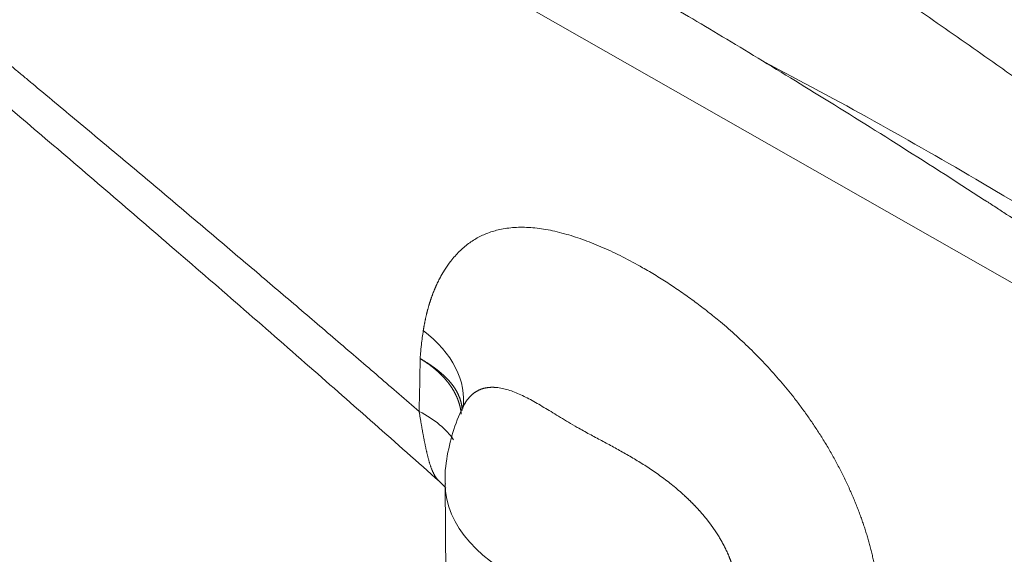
# Model space of a CAD drawing. Header units: millimetres. Extents: x -170 to 6906, y -2212 to 4257.
# Tile 70 of 256: x 2407.72 to 2412.62, y 1644 to 1646.66. Entities that reach past the tile are written whole.
import ezdxf

# ---------------------------------------------------------------- set-up
doc = ezdxf.new("R2010")
doc.units = ezdxf.units.MM
doc.layers.add('1轮廓实线层', color=7, linetype='Continuous', lineweight=18)

msp = doc.modelspace()

# ---------------------------------------------------------------- linework, layer by layer
at = {"layer": '1轮廓实线层', "color": 0}
for p, q in [((2414.937, 1644.0505), (2406.7802, 1648.6986)), ((2409.9389, 1644.7572), (2409.9403, 1644.7554)), ((2409.8387, 1644.3505), (2409.8484, 1642.6226))]:
    msp.add_line(p, q, dxfattribs=at)
for centre, major_axis, ratio, start_param, end_param in [((2409.2328, 1644.8394), (-0.6927, 0.1204), 0.64887, 3.155223, 4.030796), ((2409.2131, 1644.4693), (-0.7029, 0.0168), 0.502371, 3.473643, 3.941253), ((2410.9637, 1644.3568), (1.125, 0.0063), 0.573587, 3.1429, 5.008202)]:
    msp.add_ellipse(centre, major_axis=major_axis, ratio=ratio, start_param=start_param, end_param=end_param, dxfattribs=at)
for points, knots in [([(2407.1903, 1660.6169), (2409.0591, 1659.095), (2411.8564, 1656.8641), (2415.5993, 1653.9534), (2418.4159, 1651.7954), (2420.7732, 1650.0124), (2422.6664, 1648.5918), (2424.0906, 1647.5282), (2425.5195, 1646.4657), (2426.7149, 1645.5802), (2427.6743, 1644.8711), (2428.2755, 1644.4274), (2428.7572, 1644.0722), (2429.1192, 1643.8054), (2429.4207, 1643.5834), (2429.6332, 1643.427), (2429.7527, 1643.339), (2429.8162, 1643.2923), (2429.8444, 1643.2715)], [0, 0, 0, 0, 0.25, 0.375, 0.5, 0.625, 0.6875, 0.75, 0.8125, 0.875, 0.90625, 0.9375, 0.953125, 0.96875, 0.984375, 0.992187, 0.996094, 1, 1, 1, 1]), ([(2429.4462, 1643.0424), (2428.9724, 1643.3911), (2428.4986, 1643.7401), (2427.7879, 1644.2642), (2427.5511, 1644.439), (2427.0774, 1644.7888), (2426.8405, 1644.9638), (2426.1301, 1645.4893), (2425.6565, 1645.8401), (2424.7095, 1646.5428), (2424.2361, 1646.8947), (2422.816, 1647.9526), (2421.8696, 1648.6604), (2420.4507, 1649.7274), (2419.9779, 1650.0839), (2419.0326, 1650.7989), (2418.5601, 1651.1573), (2417.6156, 1651.8764), (2417.1435, 1652.2369), (2416.1998, 1652.9603), (2415.728, 1653.3231), (2414.7848, 1654.0511), (2414.3133, 1654.4162), (2413.3704, 1655.1489), (2412.8991, 1655.5165), (2411.9567, 1656.2544), (2411.4858, 1656.6247), (2410.5445, 1657.3683), (2410.0742, 1657.7416), (2409.135, 1658.4917), (2408.666, 1658.8685), (2407.9629, 1659.4361), (2407.7285, 1659.6258), (2407.3771, 1659.9108), (2407.26, 1660.0059), (2407.0257, 1660.1963), (2406.9086, 1660.2915), (2406.7914, 1660.3869)], [0, 0, 0, 0, 0.0625, 0.0625, 0.09375, 0.09375, 0.125, 0.125, 0.1875, 0.1875, 0.25, 0.25, 0.375, 0.375, 0.4375, 0.4375, 0.5, 0.5, 0.5625, 0.5625, 0.625, 0.625, 0.6875, 0.6875, 0.75, 0.75, 0.8125, 0.8125, 0.875, 0.875, 0.9375, 0.9375, 0.96875, 0.96875, 0.984375, 0.984375, 1, 1, 1, 1]), ([(2412.5414, 1633.2829), (2410.661, 1634.6667), (2406.886, 1637.4553), (2401.2034, 1641.724), (2396.4717, 1645.3711), (2392.7017, 1648.3519), (2390.8243, 1649.8652), (2389.888, 1650.6277)], [0, 0, 0, 0, 0.25, 0.5, 0.75, 0.875, 1, 1, 1, 1]), ([(2412.5363, 1633.2612), (2412.5081, 1633.282), (2412.4446, 1633.3287), (2412.3251, 1633.4167), (2412.1125, 1633.5731), (2411.8111, 1633.7951), (2411.4491, 1634.0619), (2410.9673, 1634.4171), (2410.3662, 1634.8608), (2409.4067, 1635.5699), (2408.2114, 1636.4554), (2406.7824, 1637.5179), (2405.3583, 1638.5815), (2403.465, 1640.0021), (2401.1077, 1641.7851), (2398.2912, 1643.9431), (2394.5482, 1646.8538), (2391.7509, 1649.0847), (2389.8821, 1650.6066)], [0, 0, 0, 0, 0.003906, 0.007813, 0.015625, 0.03125, 0.046875, 0.0625, 0.09375, 0.125, 0.1875, 0.25, 0.3125, 0.375, 0.5, 0.625, 0.75, 1, 1, 1, 1]), ([(2389.4844, 1650.3769), (2391.3531, 1648.855), (2394.1505, 1646.6242), (2397.8934, 1643.7135), (2400.71, 1641.5555), (2403.0673, 1639.7724), (2404.9605, 1638.3518), (2406.3847, 1637.2883), (2407.8136, 1636.2258), (2409.009, 1635.3402), (2409.9684, 1634.6311), (2410.5695, 1634.1875), (2411.0513, 1633.8323), (2411.4133, 1633.5655), (2411.7148, 1633.3435), (2411.9273, 1633.187), (2412.0468, 1633.0991), (2412.1103, 1633.0523), (2412.1385, 1633.0316)], [0, 0, 0, 0, 0.25, 0.375, 0.5, 0.625, 0.6875, 0.75, 0.8125, 0.875, 0.90625, 0.9375, 0.953125, 0.96875, 0.984375, 0.992187, 0.996094, 1, 1, 1, 1]), ([(2404.3224, 1650.0485), (2404.5319, 1650.0454), (2404.7514, 1650.0297), (2405.2119, 1649.9714), (2405.453, 1649.9287), (2405.9588, 1649.8146), (2406.2235, 1649.7432), (2406.6398, 1649.6128), (2406.7817, 1649.5655), (2406.9996, 1649.4886), (2407.1099, 1649.4486), (2407.2407, 1649.3993), (2407.3067, 1649.3739), (2407.3398, 1649.3611), (2407.3564, 1649.3546), (2407.3647, 1649.3514), (2407.3689, 1649.3498), (2407.3709, 1649.349), (2407.372, 1649.3485), (2407.3725, 1649.3483), (2407.3728, 1649.3482), (2407.3729, 1649.3482), (2407.3729, 1649.3482), (2407.373, 1649.3482), (2407.373, 1649.3481), (2407.8017, 1649.1806), (2408.2476, 1648.9843), (2408.9429, 1648.6451), (2409.179, 1648.5246), (2409.54, 1648.3325), (2409.7222, 1648.2337), (2409.9376, 1648.1133), (2410.0461, 1648.0518), (2410.1005, 1648.0208), (2410.1278, 1648.0052), (2410.1414, 1647.9974), (2410.1482, 1647.9935), (2410.1516, 1647.9915), (2410.1533, 1647.9905), (2410.1542, 1647.9901), (2410.1546, 1647.9898), (2410.1548, 1647.9897), (2410.1549, 1647.9896), (2410.155, 1647.9896), (2410.155, 1647.9896), (2410.3754, 1647.8631), (2410.5951, 1647.733), (2411.0321, 1647.4664), (2411.2496, 1647.33), (2411.6814, 1647.0512), (2411.8957, 1646.9089), (2412.2144, 1646.6917), (2412.373, 1646.5821), (2412.5567, 1646.4527), (2412.6482, 1646.3877), (2412.6938, 1646.355), (2412.7166, 1646.3387), (2412.728, 1646.3305), (2412.7337, 1646.3264), (2412.7365, 1646.3244), (2412.7379, 1646.3234), (2412.7387, 1646.3228), (2412.739, 1646.3226), (2412.7392, 1646.3225), (2412.7393, 1646.3224), (2412.7393, 1646.3224), (2412.7393, 1646.3224), (2412.9829, 1646.1474), (2413.2166, 1645.9741), (2413.6624, 1645.6331), (2413.8743, 1645.4653), (2414.1742, 1645.2193), (2414.3681, 1645.0572), (2414.6403, 1644.8204), (2414.893, 1644.5906), (2415.0481, 1644.4424), (2415.1221, 1644.3697)], [0, 0, 0, 0, 0.0625, 0.0625, 0.125, 0.125, 0.1875, 0.1875, 0.21875, 0.21875, 0.234375, 0.242187, 0.246094, 0.248047, 0.249023, 0.249512, 0.249756, 0.249878, 0.249939, 0.249969, 0.249985, 0.249992, 0.249996, 0.249996, 0.25, 0.25, 0.375, 0.375, 0.4375, 0.4375, 0.46875, 0.484375, 0.492187, 0.496094, 0.498047, 0.499023, 0.499512, 0.499756, 0.499878, 0.499939, 0.499969, 0.499985, 0.499992, 0.499992, 0.5, 0.5, 0.5625, 0.5625, 0.625, 0.625, 0.6875, 0.6875, 0.71875, 0.734375, 0.742187, 0.746094, 0.748047, 0.749023, 0.749512, 0.749756, 0.749878, 0.749939, 0.749969, 0.749985, 0.749992, 0.749992, 0.75, 0.75, 0.8125, 0.8125, 0.875, 0.875, 0.90625, 0.9375, 0.96875, 1, 1, 1, 1]), ([(2405.8229, 1647.9451), (2405.841, 1647.9306), (2405.8769, 1647.9016), (2405.9307, 1647.8582), (2405.9843, 1647.8151), (2406.0375, 1647.772), (2406.0905, 1647.7292), (2406.1433, 1647.6866), (2406.1958, 1647.6441), (2406.248, 1647.6018), (2406.3, 1647.5596), (2406.3517, 1647.5177), (2406.4031, 1647.4759), (2406.4543, 1647.4343), (2406.5052, 1647.3929), (2406.5559, 1647.3517), (2406.6063, 1647.3106), (2406.6565, 1647.2697), (2406.7063, 1647.229), (2406.756, 1647.1885), (2406.8053, 1647.1481), (2406.8544, 1647.1079), (2406.9033, 1647.0679), (2406.9519, 1647.0281), (2407.0002, 1646.9885), (2407.0483, 1646.949), (2407.0961, 1646.9097), (2407.1437, 1646.8706), (2407.191, 1646.8317), (2407.2381, 1646.793), (2407.2849, 1646.7544), (2407.3314, 1646.716), (2407.3777, 1646.6778), (2407.4237, 1646.6398), (2407.4695, 1646.602), (2407.515, 1646.5643), (2407.5603, 1646.5268), (2407.6053, 1646.4896), (2407.65, 1646.4524), (2407.6945, 1646.4155), (2407.7388, 1646.3788), (2407.8064, 1646.3226), (2407.8971, 1646.2471), (2408.0106, 1646.1523), (2408.1233, 1646.0581), (2408.2351, 1645.9644), (2408.3461, 1645.8713), (2408.4561, 1645.7788), (2408.5653, 1645.6867), (2408.6736, 1645.5953), (2408.781, 1645.5043), (2408.8876, 1645.414), (2408.9933, 1645.3242), (2409.0981, 1645.2349), (2409.202, 1645.1462), (2409.3051, 1645.0581), (2409.4073, 1644.9705), (2409.5087, 1644.8834), (2409.6092, 1644.797), (2409.6758, 1644.7395), (2409.709, 1644.7108)], [0, 0, 0, 0, 0.013691, 0.027322, 0.040891, 0.0544, 0.067847, 0.081234, 0.094559, 0.107824, 0.121028, 0.134171, 0.147253, 0.160274, 0.173234, 0.186133, 0.198971, 0.211748, 0.224464, 0.237119, 0.249714, 0.262247, 0.27472, 0.287131, 0.299482, 0.311771, 0.324, 0.336168, 0.348274, 0.36032, 0.372305, 0.384229, 0.396092, 0.407894, 0.419635, 0.431316, 0.442935, 0.454493, 0.465991, 0.477427, 0.488802, 0.500117, 0.529578, 0.55884, 0.587903, 0.616768, 0.645433, 0.6739, 0.702168, 0.730238, 0.758108, 0.78578, 0.813253, 0.840527, 0.867603, 0.89448, 0.921158, 0.947637, 0.973918, 1, 1, 1, 1]), ([(2405.8717, 1647.7237), (2406.0049, 1647.6142), (2406.2917, 1647.3773), (2406.7517, 1646.9947), (2407.2722, 1646.558), (2407.8522, 1646.0665), (2408.4904, 1645.5193), (2409.1502, 1644.9461), (2409.5951, 1644.5533), (2409.8092, 1644.3629)], [0, 0, 0, 0, 0.09971, 0.215131, 0.346247, 0.493036, 0.655478, 0.833556, 1, 1, 1, 1]), ([(2414.937, 1644.0505), (2414.8266, 1644.1394), (2414.6944, 1644.2428), (2414.3849, 1644.4769), (2414.2077, 1644.6078), (2413.9073, 1644.8235), (2413.6954, 1644.9737), (2413.46, 1645.1365), (2413.2127, 1645.3052), (2413.0831, 1645.3925), (2412.8796, 1645.5277), (2412.7756, 1645.5964), (2412.6502, 1645.6784), (2412.5865, 1645.7198), (2412.5544, 1645.7406), (2412.5383, 1645.751), (2412.5302, 1645.7562), (2412.5262, 1645.7588), (2412.5241, 1645.7602), (2412.5231, 1645.7608), (2412.5227, 1645.7611), (2412.5224, 1645.7613), (2412.5223, 1645.7614), (2412.3701, 1645.8598), (2412.2236, 1645.9533), (2411.9417, 1646.131), (2411.8064, 1646.2152), (2411.5472, 1646.3748), (2411.4234, 1646.4501), (2411.1875, 1646.5922), (2411.0754, 1646.659), (2410.8632, 1646.7842), (2410.7631, 1646.8426), (2410.575, 1646.9516), (2410.4871, 1647.002), (2410.4052, 1647.0487), (2410.4051, 1647.0487), (2410.4051, 1647.0488)], [0, 0, 0, 0, 0.142847, 0.142847, 0.285694, 0.285694, 0.357117, 0.428541, 0.428541, 0.499964, 0.499964, 0.535676, 0.553532, 0.56246, 0.566924, 0.569156, 0.570272, 0.57083, 0.571109, 0.571248, 0.571318, 0.571318, 0.571388, 0.571388, 0.642811, 0.642811, 0.714235, 0.714235, 0.785658, 0.785658, 0.857082, 0.857082, 0.928505, 0.928505, 0.999929, 0.999929, 1, 1, 1, 1]), ([(2415.429, 1643.7685), (2415.412, 1643.7845), (2415.3949, 1643.8004), (2415.2517, 1643.9329), (2415.1217, 1644.0446), (2414.7284, 1644.3677), (2414.4603, 1644.5689), (2413.6445, 1645.1504), (2413.085, 1645.5083), (2412.1547, 1646.0556), (2411.7924, 1646.2571), (2411.4252, 1646.4488)], [0, 0, 0, 0, 0.014124, 0.014124, 0.118065, 0.118065, 0.325947, 0.325947, 0.74171, 0.74171, 1, 1, 1, 1]), ([(2409.7299, 1645.1126), (2409.7302, 1645.1142), (2409.7307, 1645.1175), (2409.7315, 1645.1223), (2409.7324, 1645.1272), (2409.7332, 1645.132), (2409.7341, 1645.1368), (2409.735, 1645.1415), (2409.7359, 1645.1463), (2409.7368, 1645.151), (2409.7377, 1645.1557), (2409.7387, 1645.1604), (2409.7396, 1645.1651), (2409.7406, 1645.1697), (2409.7416, 1645.1744), (2409.7427, 1645.179), (2409.7437, 1645.1836), (2409.7448, 1645.1881), (2409.7459, 1645.1927), (2409.747, 1645.1972), (2409.7481, 1645.2017), (2409.7492, 1645.2061), (2409.7504, 1645.2106), (2409.7515, 1645.215), (2409.7527, 1645.2194), (2409.7539, 1645.2238), (2409.7551, 1645.2282), (2409.7564, 1645.2326), (2409.7576, 1645.2369), (2409.7589, 1645.2412), (2409.7602, 1645.2455), (2409.7615, 1645.2497), (2409.7629, 1645.254), (2409.7642, 1645.2582), (2409.7656, 1645.2624), (2409.767, 1645.2666), (2409.7684, 1645.2707), (2409.7698, 1645.2749), (2409.7713, 1645.279), (2409.7727, 1645.2831), (2409.7742, 1645.2872), (2409.7757, 1645.2912), (2409.7772, 1645.2952), (2409.7788, 1645.2993), (2409.7803, 1645.3032), (2409.7819, 1645.3072), (2409.7835, 1645.3112), (2409.7851, 1645.3151), (2409.7867, 1645.319), (2409.7883, 1645.3229), (2409.79, 1645.3267), (2409.7917, 1645.3306), (2409.7934, 1645.3344), (2409.7951, 1645.3382), (2409.7969, 1645.342), (2409.7986, 1645.3457), (2409.8004, 1645.3495), (2409.8022, 1645.3532), (2409.804, 1645.3569), (2409.8058, 1645.3606), (2409.8077, 1645.3642), (2409.8095, 1645.3678), (2409.8114, 1645.3715), (2409.8133, 1645.375), (2409.8153, 1645.3786), (2409.8172, 1645.3822), (2409.8192, 1645.3857), (2409.8211, 1645.3892), (2409.8231, 1645.3927), (2409.8251, 1645.3961), (2409.8272, 1645.3996), (2409.8292, 1645.403), (2409.8313, 1645.4064), (2409.8334, 1645.4098), (2409.8355, 1645.4132), (2409.8376, 1645.4165), (2409.8398, 1645.4198), (2409.842, 1645.4231), (2409.8441, 1645.4264), (2409.8463, 1645.4296), (2409.8486, 1645.4329), (2409.8508, 1645.4361), (2409.8531, 1645.4393), (2409.8554, 1645.4424), (2409.8576, 1645.4456), (2409.86, 1645.4487), (2409.8745, 1645.4681), (2409.9027, 1645.501), (2409.9481, 1645.5415), (2409.9976, 1645.5741), (2410.0512, 1645.5989), (2410.1012, 1645.6137), (2410.1458, 1645.6217), (2410.1837, 1645.6255), (2410.2231, 1645.6266), (2410.2641, 1645.6249), (2410.3066, 1645.6205), (2410.3507, 1645.6135), (2410.3964, 1645.6037), (2410.4568, 1645.5878), (2410.5328, 1645.5628), (2410.6256, 1645.5253), (2410.7219, 1645.4796), (2410.8098, 1645.4321), (2410.8876, 1645.3862), (2410.9537, 1645.3444), (2411.0188, 1645.3006), (2411.0829, 1645.2546), (2411.1458, 1645.2065), (2411.214, 1645.1511), (2411.2868, 1645.0877), (2411.3632, 1645.0155), (2411.4364, 1644.9403), (2411.5063, 1644.8623), (2411.5636, 1644.7924), (2411.6094, 1644.7324), (2411.645, 1644.6832), (2411.6793, 1644.6331), (2411.7121, 1644.5823), (2411.7435, 1644.5307), (2411.7734, 1644.4783), (2411.8018, 1644.4251), (2411.8288, 1644.371), (2411.8476, 1644.3303), (2411.8594, 1644.3036), (2411.8649, 1644.2911), (2411.8702, 1644.2786), (2411.8754, 1644.2661), (2411.8805, 1644.2536), (2411.8855, 1644.2411), (2411.8905, 1644.2287), (2411.8953, 1644.2162), (2411.9, 1644.2038), (2411.9046, 1644.1914), (2411.9091, 1644.1789), (2411.9134, 1644.1665), (2411.9177, 1644.1541), (2411.9219, 1644.1417), (2411.926, 1644.1293), (2411.9299, 1644.117), (2411.9338, 1644.1046), (2411.9376, 1644.0923), (2411.9412, 1644.0799), (2411.9447, 1644.0676), (2411.9482, 1644.0553), (2411.9515, 1644.043), (2411.9547, 1644.0307), (2411.9579, 1644.0184), (2411.9609, 1644.0061), (2411.9638, 1643.9938), (2411.9666, 1643.9815), (2411.9692, 1643.9693), (2411.9718, 1643.957), (2411.9743, 1643.9448), (2411.9767, 1643.9326), (2411.9789, 1643.9204), (2411.9811, 1643.9081), (2411.9831, 1643.8959), (2411.9851, 1643.8838), (2411.9869, 1643.8716), (2411.9886, 1643.8594), (2411.9902, 1643.8472), (2411.9917, 1643.8351), (2411.9926, 1643.827), (2411.9931, 1643.8229)], [0, 0, 0, 0, 0.001477, 0.002954, 0.004429, 0.005904, 0.007378, 0.008851, 0.010323, 0.011794, 0.013265, 0.014735, 0.016204, 0.017673, 0.019141, 0.020609, 0.022076, 0.023542, 0.025009, 0.026474, 0.02794, 0.029405, 0.03087, 0.032334, 0.033798, 0.035262, 0.036726, 0.03819, 0.039654, 0.041117, 0.042581, 0.044044, 0.045508, 0.046972, 0.048436, 0.0499, 0.051364, 0.052828, 0.054293, 0.055758, 0.057223, 0.058689, 0.060155, 0.061621, 0.063088, 0.064555, 0.066023, 0.067492, 0.068961, 0.070431, 0.071901, 0.073372, 0.074844, 0.076316, 0.07779, 0.079264, 0.080739, 0.082215, 0.083692, 0.08517, 0.086649, 0.088129, 0.08961, 0.091092, 0.092576, 0.09406, 0.095546, 0.097033, 0.098521, 0.100011, 0.101502, 0.102994, 0.104488, 0.105983, 0.107479, 0.108977, 0.110477, 0.111978, 0.113481, 0.114985, 0.116492, 0.117999, 0.119509, 0.12102, 0.122533, 0.124048, 0.125565, 0.150873, 0.175863, 0.200693, 0.225522, 0.250512, 0.265494, 0.280584, 0.295816, 0.311221, 0.32683, 0.342672, 0.358777, 0.375171, 0.4055, 0.436358, 0.467882, 0.500202, 0.521878, 0.543146, 0.56404, 0.584601, 0.604868, 0.624883, 0.650887, 0.67625, 0.70109, 0.725531, 0.749705, 0.763705, 0.777615, 0.791463, 0.805276, 0.819081, 0.832907, 0.846779, 0.860727, 0.874776, 0.877969, 0.881155, 0.884334, 0.887506, 0.890671, 0.893831, 0.896985, 0.900134, 0.903278, 0.906416, 0.909551, 0.912681, 0.915808, 0.918931, 0.922051, 0.925169, 0.928284, 0.931396, 0.934507, 0.937617, 0.940725, 0.943832, 0.946939, 0.950046, 0.953153, 0.95626, 0.959369, 0.962478, 0.965589, 0.968702, 0.971817, 0.974934, 0.978054, 0.981177, 0.984304, 0.987434, 0.990569, 0.993708, 0.996851, 1, 1, 1, 1]), ([(2409.7143, 1644.9728), (2409.7144, 1644.9741), (2409.7144, 1644.9755), (2409.7145, 1644.9772), (2409.7145, 1644.9775), (2409.7146, 1644.9792), (2409.7147, 1644.9804), (2409.7149, 1644.9838), (2409.7151, 1644.9859), (2409.7155, 1644.9912), (2409.7157, 1644.9944), (2409.716, 1644.9978), (2409.716, 1644.998), (2409.7172, 1645.0133), (2409.7187, 1645.0281), (2409.7217, 1645.0545), (2409.7232, 1645.0661), (2409.7264, 1645.0894), (2409.7281, 1645.1011), (2409.7299, 1645.1126)], [0, 0, 0, 0, 0.027907, 0.027907, 0.034865, 0.034865, 0.061338, 0.061338, 0.104325, 0.104325, 0.171206, 0.171206, 0.175402, 0.175402, 0.490316, 0.490316, 0.742092, 0.742092, 1, 1, 1, 1]), ([(2409.919, 1644.696), (2409.9189, 1644.697), (2409.9187, 1644.6989), (2409.9184, 1644.7017), (2409.918, 1644.7046), (2409.9176, 1644.7074), (2409.9172, 1644.7103), (2409.9168, 1644.7131), (2409.9163, 1644.716), (2409.9158, 1644.7188), (2409.9153, 1644.7216), (2409.9148, 1644.7245), (2409.9142, 1644.7273), (2409.9135, 1644.7301), (2409.9129, 1644.7329), (2409.9122, 1644.7357), (2409.9115, 1644.7385), (2409.9108, 1644.7412), (2409.91, 1644.744), (2409.9092, 1644.7467), (2409.9084, 1644.7495), (2409.9076, 1644.7522), (2409.9067, 1644.755), (2409.9058, 1644.7577), (2409.9049, 1644.7604), (2409.9039, 1644.7631), (2409.9029, 1644.7658), (2409.9019, 1644.7685), (2409.9009, 1644.7712), (2409.8998, 1644.7738), (2409.8988, 1644.7765), (2409.8976, 1644.7791), (2409.8965, 1644.7818), (2409.8954, 1644.7844), (2409.8942, 1644.787), (2409.893, 1644.7896), (2409.8917, 1644.7922), (2409.8905, 1644.7948), (2409.8892, 1644.7973), (2409.8879, 1644.7999), (2409.8865, 1644.8024), (2409.8852, 1644.805), (2409.8838, 1644.8075), (2409.8824, 1644.81), (2409.881, 1644.8125), (2409.8796, 1644.815), (2409.8781, 1644.8175), (2409.8766, 1644.8199), (2409.8751, 1644.8224), (2409.8736, 1644.8248), (2409.872, 1644.8273), (2409.8705, 1644.8297), (2409.8689, 1644.8321), (2409.8673, 1644.8345), (2409.8656, 1644.8369), (2409.864, 1644.8392), (2409.8623, 1644.8416), (2409.8606, 1644.8439), (2409.8589, 1644.8462), (2409.8572, 1644.8486), (2409.8555, 1644.8509), (2409.8537, 1644.8532), (2409.852, 1644.8554), (2409.8502, 1644.8577), (2409.8484, 1644.8599), (2409.8465, 1644.8622), (2409.8447, 1644.8644), (2409.8428, 1644.8666), (2409.841, 1644.8688), (2409.8391, 1644.871), (2409.8372, 1644.8732), (2409.8353, 1644.8753), (2409.8333, 1644.8775), (2409.8314, 1644.8796), (2409.8294, 1644.8817), (2409.8274, 1644.8838), (2409.8255, 1644.8859), (2409.8234, 1644.888), (2409.8214, 1644.89), (2409.8194, 1644.8921), (2409.8174, 1644.8941), (2409.8153, 1644.8961), (2409.8133, 1644.8981), (2409.8112, 1644.9001), (2409.8091, 1644.9021), (2409.807, 1644.9041), (2409.8049, 1644.906), (2409.8028, 1644.908), (2409.8006, 1644.9099), (2409.7985, 1644.9118), (2409.7963, 1644.9137), (2409.7942, 1644.9156), (2409.792, 1644.9175), (2409.7898, 1644.9193), (2409.7876, 1644.9211), (2409.7854, 1644.923), (2409.7832, 1644.9248), (2409.781, 1644.9266), (2409.7788, 1644.9284), (2409.7766, 1644.9301), (2409.7743, 1644.9319), (2409.7721, 1644.9336), (2409.7699, 1644.9354), (2409.7676, 1644.9371), (2409.7653, 1644.9388), (2409.7631, 1644.9405), (2409.7608, 1644.9421), (2409.7585, 1644.9438), (2409.7562, 1644.9455), (2409.7539, 1644.9471), (2409.7516, 1644.9487), (2409.7493, 1644.9503), (2409.747, 1644.9519), (2409.7447, 1644.9535), (2409.7424, 1644.955), (2409.7401, 1644.9566), (2409.7377, 1644.9581), (2409.7354, 1644.9597), (2409.7331, 1644.9612), (2409.7307, 1644.9627), (2409.7284, 1644.9642), (2409.726, 1644.9656), (2409.7237, 1644.9671), (2409.7214, 1644.9685), (2409.719, 1644.97), (2409.7166, 1644.9714), (2409.7151, 1644.9723), (2409.7143, 1644.9728)], [0, 0, 0, 0, 0.008887, 0.018104, 0.027307, 0.036497, 0.045674, 0.054837, 0.063986, 0.073121, 0.082241, 0.091347, 0.100438, 0.109514, 0.118575, 0.127621, 0.13665, 0.145664, 0.154662, 0.163643, 0.172608, 0.181556, 0.190487, 0.199402, 0.208298, 0.217178, 0.226039, 0.234883, 0.243709, 0.252516, 0.261305, 0.270076, 0.278827, 0.28756, 0.296274, 0.304968, 0.313642, 0.322298, 0.330933, 0.339548, 0.348143, 0.356718, 0.365272, 0.373806, 0.382319, 0.390811, 0.399282, 0.407732, 0.416161, 0.424568, 0.432953, 0.441317, 0.449659, 0.457979, 0.466276, 0.474552, 0.482805, 0.491035, 0.499243, 0.507429, 0.515591, 0.52373, 0.531847, 0.53994, 0.54801, 0.556056, 0.56408, 0.572079, 0.580055, 0.588007, 0.595935, 0.603839, 0.61172, 0.619576, 0.627408, 0.635215, 0.642999, 0.650758, 0.658492, 0.666202, 0.673887, 0.681548, 0.689183, 0.696794, 0.70438, 0.711941, 0.719477, 0.726988, 0.734474, 0.741935, 0.74937, 0.756781, 0.764166, 0.771525, 0.778859, 0.786168, 0.793452, 0.800709, 0.807942, 0.815148, 0.82233, 0.829485, 0.836615, 0.843719, 0.850798, 0.857851, 0.864878, 0.871879, 0.878855, 0.885804, 0.892728, 0.899627, 0.906499, 0.913346, 0.920166, 0.926961, 0.93373, 0.940473, 0.947191, 0.953882, 0.960548, 0.967188, 0.973802, 0.98039, 0.986953, 0.993489, 1, 1, 1, 1]), ([(2409.923, 1644.7151), (2409.923, 1644.7152), (2409.923, 1644.7162), (2409.9229, 1644.718), (2409.9229, 1644.7207), (2409.9227, 1644.7235), (2409.9225, 1644.7262), (2409.9223, 1644.729), (2409.922, 1644.7317), (2409.9217, 1644.7345), (2409.9213, 1644.7374), (2409.9209, 1644.7402), (2409.9204, 1644.7431), (2409.9199, 1644.746), (2409.9193, 1644.7489), (2409.9187, 1644.7518), (2409.918, 1644.7548), (2409.9172, 1644.7577), (2409.9164, 1644.7607), (2409.9155, 1644.7637), (2409.9146, 1644.7668), (2409.9136, 1644.7698), (2409.9126, 1644.7729), (2409.9115, 1644.7759), (2409.9103, 1644.779), (2409.9091, 1644.7821), (2409.9078, 1644.7852), (2409.9065, 1644.7884), (2409.9051, 1644.7915), (2409.9036, 1644.7947), (2409.9021, 1644.7979), (2409.9005, 1644.801), (2409.8988, 1644.8042), (2409.897, 1644.8075), (2409.8952, 1644.8107), (2409.8933, 1644.8139), (2409.8914, 1644.8172), (2409.8894, 1644.8204), (2409.8873, 1644.8237), (2409.8851, 1644.827), (2409.8829, 1644.8303), (2409.8806, 1644.8336), (2409.8782, 1644.8369), (2409.8758, 1644.8402), (2409.8732, 1644.8436), (2409.8707, 1644.8469), (2409.868, 1644.8503), (2409.8652, 1644.8536), (2409.8624, 1644.857), (2409.8595, 1644.8603), (2409.8566, 1644.8637), (2409.8535, 1644.8671), (2409.8504, 1644.8705), (2409.8472, 1644.8738), (2409.8439, 1644.8772), (2409.8406, 1644.8806), (2409.8372, 1644.884), (2409.8337, 1644.8874), (2409.8301, 1644.8907), (2409.8264, 1644.8941), (2409.8227, 1644.8975), (2409.8188, 1644.9009), (2409.8149, 1644.9042), (2409.811, 1644.9076), (2409.8069, 1644.911), (2409.8028, 1644.9143), (2409.7986, 1644.9177), (2409.7943, 1644.921), (2409.7899, 1644.9244), (2409.7854, 1644.9277), (2409.7809, 1644.931), (2409.7762, 1644.9343), (2409.7715, 1644.9376), (2409.7667, 1644.9409), (2409.7619, 1644.9441), (2409.7569, 1644.9474), (2409.7519, 1644.9506), (2409.7468, 1644.9538), (2409.7416, 1644.9571), (2409.7363, 1644.9602), (2409.7309, 1644.9634), (2409.7254, 1644.9666), (2409.7199, 1644.9697), (2409.7162, 1644.9717), (2409.7143, 1644.9728)], [0, 0, 0, 0, 0.00086, 0.011432, 0.022045, 0.032701, 0.043398, 0.054136, 0.064917, 0.075739, 0.086604, 0.09751, 0.108457, 0.119447, 0.130478, 0.141551, 0.152665, 0.163822, 0.17502, 0.186259, 0.197541, 0.208864, 0.220229, 0.231635, 0.243083, 0.254573, 0.266105, 0.277678, 0.289293, 0.300949, 0.312648, 0.324388, 0.336173, 0.348005, 0.359886, 0.371814, 0.38379, 0.395815, 0.407887, 0.420008, 0.432177, 0.444394, 0.456659, 0.468972, 0.481333, 0.493742, 0.5062, 0.518705, 0.531258, 0.543859, 0.556508, 0.569205, 0.581949, 0.59474, 0.60758, 0.620466, 0.6334, 0.64638, 0.659408, 0.672483, 0.685604, 0.698772, 0.711986, 0.725247, 0.738554, 0.751907, 0.765306, 0.778751, 0.792241, 0.805777, 0.819358, 0.832985, 0.846656, 0.860373, 0.874135, 0.887941, 0.901793, 0.915689, 0.929629, 0.943614, 0.957644, 0.971718, 0.985837, 1, 1, 1, 1]), ([(2411.292, 1643.8379), (2411.2918, 1643.8393), (2411.2914, 1643.842), (2411.2908, 1643.8461), (2411.2902, 1643.8502), (2411.2895, 1643.8543), (2411.2888, 1643.8583), (2411.2881, 1643.8624), (2411.2874, 1643.8665), (2411.2866, 1643.8706), (2411.2858, 1643.8746), (2411.285, 1643.8787), (2411.2841, 1643.8827), (2411.2832, 1643.8868), (2411.2823, 1643.8908), (2411.2814, 1643.8949), (2411.2804, 1643.8989), (2411.2794, 1643.9029), (2411.2784, 1643.9069), (2411.2773, 1643.9109), (2411.2762, 1643.9149), (2411.2751, 1643.9189), (2411.274, 1643.9229), (2411.2728, 1643.9269), (2411.2716, 1643.9308), (2411.2704, 1643.9348), (2411.2691, 1643.9387), (2411.2679, 1643.9427), (2411.2666, 1643.9466), (2411.2653, 1643.9505), (2411.2639, 1643.9544), (2411.2625, 1643.9583), (2411.2611, 1643.9622), (2411.2597, 1643.9661), (2411.2583, 1643.97), (2411.2568, 1643.9738), (2411.2553, 1643.9777), (2411.2538, 1643.9815), (2411.2523, 1643.9854), (2411.2507, 1643.9892), (2411.2491, 1643.993), (2411.2475, 1643.9968), (2411.2459, 1644.0006), (2411.2442, 1644.0043), (2411.2425, 1644.0081), (2411.2408, 1644.0119), (2411.2391, 1644.0156), (2411.2374, 1644.0193), (2411.2356, 1644.0231), (2411.2338, 1644.0268), (2411.232, 1644.0305), (2411.2302, 1644.0341), (2411.2283, 1644.0378), (2411.2265, 1644.0415), (2411.2246, 1644.0451), (2411.2227, 1644.0487), (2411.2207, 1644.0524), (2411.2188, 1644.056), (2411.2168, 1644.0596), (2411.2148, 1644.0632), (2411.2128, 1644.0667), (2411.2108, 1644.0703), (2411.2088, 1644.0738), (2411.2067, 1644.0774), (2411.2046, 1644.0809), (2411.2025, 1644.0844), (2411.2004, 1644.0879), (2411.1983, 1644.0914), (2411.1961, 1644.0949), (2411.194, 1644.0983), (2411.1918, 1644.1018), (2411.1896, 1644.1052), (2411.1874, 1644.1086), (2411.1851, 1644.112), (2411.1829, 1644.1154), (2411.1806, 1644.1188), (2411.1783, 1644.1222), (2411.176, 1644.1255), (2411.1737, 1644.1288), (2411.1714, 1644.1322), (2411.1691, 1644.1355), (2411.1667, 1644.1388), (2411.1643, 1644.1421), (2411.1619, 1644.1453), (2411.1595, 1644.1486), (2411.1571, 1644.1519), (2411.1547, 1644.1551), (2411.1523, 1644.1583), (2411.1498, 1644.1615), (2411.1473, 1644.1647), (2411.1449, 1644.1679), (2411.1424, 1644.1711), (2411.1399, 1644.1742), (2411.1374, 1644.1773), (2411.1348, 1644.1805), (2411.1323, 1644.1836), (2411.1297, 1644.1867), (2411.1272, 1644.1898), (2411.1246, 1644.1928), (2411.122, 1644.1959), (2411.1194, 1644.199), (2411.1168, 1644.202), (2411.1142, 1644.205), (2411.1116, 1644.208), (2411.1089, 1644.211), (2411.1063, 1644.214), (2411.1036, 1644.217), (2411.1009, 1644.2199), (2411.0983, 1644.2229), (2411.0956, 1644.2258), (2411.0929, 1644.2287), (2411.0902, 1644.2316), (2411.0875, 1644.2345), (2411.0847, 1644.2374), (2411.082, 1644.2403), (2411.0793, 1644.2431), (2411.0765, 1644.246), (2411.0738, 1644.2488), (2411.071, 1644.2516), (2411.0682, 1644.2544), (2411.0654, 1644.2572), (2411.0627, 1644.26), (2411.0599, 1644.2628), (2411.0571, 1644.2655), (2411.0542, 1644.2683), (2411.0514, 1644.271), (2411.0486, 1644.2737), (2411.0458, 1644.2764), (2411.0429, 1644.2791), (2411.0401, 1644.2818), (2411.0373, 1644.2845), (2411.0344, 1644.2871), (2411.0315, 1644.2898), (2411.0108, 1644.3089), (2410.9716, 1644.3427), (2410.9128, 1644.3877), (2410.8537, 1644.4286), (2410.7946, 1644.4659), (2410.7353, 1644.5006), (2410.6758, 1644.5335), (2410.6159, 1644.5656), (2410.5554, 1644.5978), (2410.5158, 1644.6197), (2410.4812, 1644.6394), (2410.4525, 1644.6561), (2410.4123, 1644.6805), (2410.3745, 1644.7037), (2410.3387, 1644.7255), (2410.3044, 1644.7459), (2410.2712, 1644.7648), (2410.2388, 1644.7818), (2410.207, 1644.7969), (2410.1757, 1644.8097), (2410.1449, 1644.8199), (2410.1146, 1644.8271), (2410.0938, 1644.8296), (2410.0819, 1644.8302), (2410.0785, 1644.8304), (2410.0751, 1644.8304), (2410.0718, 1644.8304), (2410.0684, 1644.8304), (2410.0651, 1644.8303), (2410.0617, 1644.8301), (2410.0584, 1644.8299), (2410.0551, 1644.8296), (2410.0519, 1644.8292), (2410.0486, 1644.8288), (2410.0454, 1644.8283), (2410.0422, 1644.8278), (2410.039, 1644.8271), (2410.0358, 1644.8265), (2410.0326, 1644.8257), (2410.0295, 1644.8249), (2410.0264, 1644.824), (2410.0233, 1644.8231), (2410.0202, 1644.822), (2410.0171, 1644.8209), (2410.0141, 1644.8197), (2410.0111, 1644.8185), (2410.0081, 1644.8172), (2410.0051, 1644.8158), (2410.0021, 1644.8143), (2409.9992, 1644.8127), (2409.9963, 1644.8111), (2409.9934, 1644.8094), (2409.9905, 1644.8076), (2409.9877, 1644.8057), (2409.9849, 1644.8038), (2409.9821, 1644.8018), (2409.9793, 1644.7996), (2409.9766, 1644.7974), (2409.9739, 1644.7951), (2409.9712, 1644.7928), (2409.9686, 1644.7903), (2409.9659, 1644.7878), (2409.9634, 1644.7851), (2409.9608, 1644.7824), (2409.9583, 1644.7796), (2409.9557, 1644.7767), (2409.9533, 1644.7737), (2409.9508, 1644.7706), (2409.9484, 1644.7674), (2409.9461, 1644.7641), (2409.9437, 1644.7608), (2409.9414, 1644.7573), (2409.9391, 1644.7538), (2409.9369, 1644.7501), (2409.9347, 1644.7464), (2409.9326, 1644.7425), (2409.9304, 1644.7386), (2409.9284, 1644.7346), (2409.9263, 1644.7304), (2409.9243, 1644.7262), (2409.9224, 1644.7219), (2409.921, 1644.7187), (2409.9202, 1644.7169), (2409.9201, 1644.7166)], [0, 0, 0, 0, 0.001968, 0.00393, 0.005888, 0.00784, 0.009788, 0.011732, 0.01367, 0.015604, 0.017533, 0.019458, 0.021378, 0.023294, 0.025205, 0.027112, 0.029015, 0.030913, 0.032808, 0.034698, 0.036584, 0.038466, 0.040344, 0.042218, 0.044088, 0.045955, 0.047817, 0.049676, 0.051531, 0.053383, 0.055231, 0.057075, 0.058916, 0.060754, 0.062588, 0.064419, 0.066246, 0.06807, 0.069891, 0.071709, 0.073524, 0.075336, 0.077144, 0.07895, 0.080753, 0.082553, 0.08435, 0.086144, 0.087935, 0.089724, 0.09151, 0.093294, 0.095074, 0.096853, 0.098628, 0.100402, 0.102173, 0.103941, 0.105707, 0.107471, 0.109232, 0.110991, 0.112748, 0.114503, 0.116256, 0.118006, 0.119755, 0.121501, 0.123246, 0.124988, 0.126729, 0.128467, 0.130204, 0.131939, 0.133672, 0.135403, 0.137132, 0.13886, 0.140586, 0.14231, 0.144033, 0.145754, 0.147473, 0.149191, 0.150907, 0.152622, 0.154335, 0.156047, 0.157757, 0.159466, 0.161174, 0.16288, 0.164585, 0.166288, 0.16799, 0.169691, 0.171391, 0.173089, 0.174786, 0.176482, 0.178176, 0.17987, 0.181562, 0.183253, 0.184943, 0.186632, 0.18832, 0.190007, 0.191692, 0.193377, 0.19506, 0.196743, 0.198425, 0.200105, 0.201785, 0.203463, 0.205141, 0.206818, 0.208494, 0.210169, 0.211843, 0.213516, 0.215188, 0.21686, 0.218531, 0.2202, 0.221869, 0.223538, 0.225205, 0.226872, 0.228538, 0.230203, 0.231867, 0.233531, 0.266352, 0.298544, 0.330266, 0.361724, 0.393177, 0.424943, 0.457404, 0.490991, 0.526181, 0.526547, 0.55313, 0.578738, 0.603581, 0.627853, 0.651737, 0.675395, 0.698975, 0.722601, 0.74638, 0.770401, 0.794739, 0.819457, 0.822385, 0.825316, 0.82825, 0.831186, 0.834124, 0.837065, 0.840008, 0.842955, 0.845904, 0.848856, 0.851811, 0.854769, 0.85773, 0.860694, 0.863661, 0.866632, 0.869606, 0.872584, 0.875565, 0.87855, 0.881539, 0.884532, 0.887529, 0.89053, 0.893535, 0.896545, 0.899559, 0.902578, 0.905602, 0.90863, 0.911664, 0.914703, 0.917747, 0.920797, 0.923852, 0.926913, 0.929981, 0.933054, 0.936134, 0.939221, 0.942314, 0.945414, 0.948521, 0.951636, 0.954758, 0.957888, 0.961026, 0.964172, 0.967326, 0.970489, 0.973661, 0.976842, 0.980033, 0.983233, 0.986443, 0.989663, 0.992893, 0.996134, 0.999386, 1, 1, 1, 1]), ([(2409.941, 1644.7589), (2409.9197, 1644.7194), (2409.8836, 1644.6384), (2409.8496, 1644.5052), (2409.8354, 1644.4071), (2409.8394, 1644.3539), (2409.8399, 1644.3488)], [0, 0, 0, 0, 0.31315, 0.624841, 0.964295, 1, 1, 1, 1]), ([(2409.8099, 1644.363), (2409.8094, 1644.3634), (2409.8081, 1644.3646), (2409.8061, 1644.3665), (2409.8038, 1644.3688), (2409.8017, 1644.3711), (2409.7997, 1644.3734), (2409.7979, 1644.3756), (2409.7962, 1644.3777), (2409.7947, 1644.3797), (2409.7933, 1644.3817), (2409.792, 1644.3836), (2409.7908, 1644.3853), (2409.7897, 1644.387), (2409.7887, 1644.3886), (2409.7871, 1644.3911), (2409.785, 1644.3947), (2409.7824, 1644.3995), (2409.7799, 1644.4044), (2409.7775, 1644.4094), (2409.7752, 1644.4146), (2409.773, 1644.4198), (2409.7709, 1644.4252), (2409.7688, 1644.4306), (2409.7669, 1644.4361), (2409.765, 1644.4417), (2409.7632, 1644.4473), (2409.7614, 1644.453), (2409.7597, 1644.4588), (2409.7582, 1644.4643), (2409.7567, 1644.4697), (2409.7553, 1644.475), (2409.7538, 1644.4803), (2409.7524, 1644.4858), (2409.751, 1644.4914), (2409.7496, 1644.4971), (2409.7482, 1644.503), (2409.7468, 1644.5089), (2409.7454, 1644.515), (2409.744, 1644.5212), (2409.7426, 1644.5276), (2409.7412, 1644.534), (2409.7398, 1644.5406), (2409.7384, 1644.5472), (2409.7371, 1644.554), (2409.7357, 1644.5609), (2409.7343, 1644.5679), (2409.7329, 1644.575), (2409.7315, 1644.5822), (2409.7301, 1644.5895), (2409.7287, 1644.5969), (2409.7274, 1644.6045), (2409.726, 1644.6121), (2409.7246, 1644.6198), (2409.7232, 1644.6276), (2409.7218, 1644.6355), (2409.7204, 1644.6435), (2409.719, 1644.6516), (2409.7176, 1644.6598), (2409.7162, 1644.6681), (2409.7148, 1644.6765), (2409.7133, 1644.6849), (2409.7119, 1644.6935), (2409.7105, 1644.7021), (2409.7095, 1644.7079), (2409.709, 1644.7108)], [0, 0, 0, 0, 0.008584, 0.024358, 0.039414, 0.05375, 0.067369, 0.08027, 0.092455, 0.103924, 0.11468, 0.124722, 0.134053, 0.142673, 0.150585, 0.157789, 0.18008, 0.202013, 0.223588, 0.244804, 0.265664, 0.286169, 0.30632, 0.32612, 0.345571, 0.364676, 0.383438, 0.40186, 0.419947, 0.437701, 0.452965, 0.468265, 0.483605, 0.498983, 0.514402, 0.529862, 0.545364, 0.560909, 0.576497, 0.592131, 0.60781, 0.623535, 0.639307, 0.655128, 0.670997, 0.686916, 0.702886, 0.718907, 0.734981, 0.751108, 0.767289, 0.783525, 0.799817, 0.816165, 0.832571, 0.849036, 0.865559, 0.882144, 0.898789, 0.915497, 0.932267, 0.949102, 0.966002, 0.982967, 1, 1, 1, 1])]:
    msp.add_open_spline(points, degree=3, knots=knots, dxfattribs=at)
for points in [[(2409.709, 1644.7108), (2409.7114, 1644.7992), (2409.7131, 1644.8865), (2409.7143, 1644.9728)], [(2409.8104, 1644.3625), (2409.8222, 1644.3502), (2409.8329, 1644.3391), (2409.8426, 1644.3292)]]:
    msp.add_open_spline(points, degree=3, dxfattribs=at)

doc.saveas('drawing.dxf')
